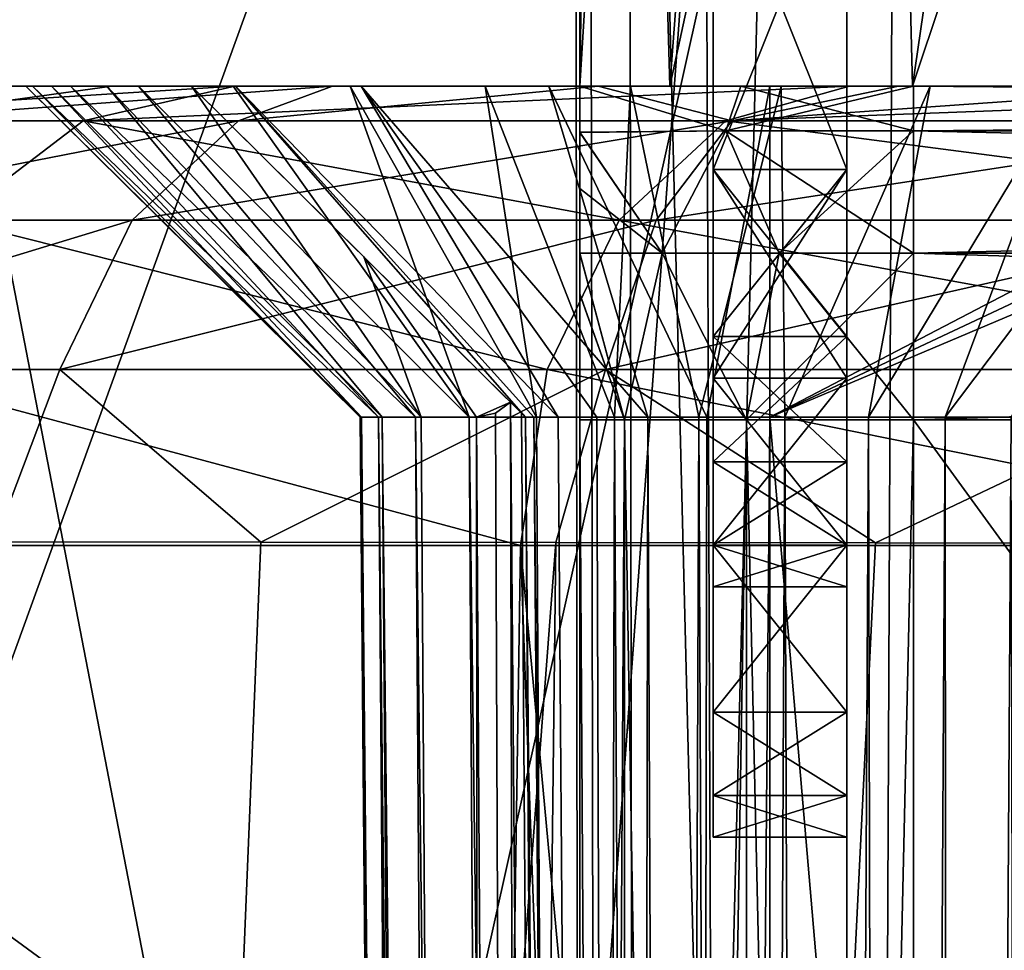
# Model space of a CAD drawing. Header units: metres. Extents: x -90 to 90, y -173 to 74.
# Tile 141 of 256: x -5.34 to -3.86, y -57.24 to -55.85. Entities that reach past the tile are written whole.
import ezdxf

# ---------------------------------------------------------------- set-up
doc = ezdxf.new("R2010")
doc.units = ezdxf.units.M
doc.layers.add('solid_509418', color=7, linetype='CONTINUOUS')
doc.layers.add('solid_509418_01', color=7, linetype='CONTINUOUS')

msp = doc.modelspace()

# ---------------------------------------------------------------- linework, layer by layer
at = {"layer": 'solid_509418'}
for points in [[(-4.40722, -140.967468, -59.028511), (-3.725936, 13.849779, -59.063187), (-2.835541, 14.129977, -59.099731)], [(-2.238867, -140.357422, -59.118664), (-4.40722, -140.967468, -59.028511), (-2.835541, 14.129977, -59.099731)], [(-4.40722, -140.967468, -59.028511), (-4.585082, 13.493517, -59.018497), (-3.725936, 13.849779, -59.063187)], [(-6.424402, -141.961182, -58.891628), (-5.397378, 13.067078, -58.96772), (-4.585082, 13.493517, -59.018497)], [(-4.40722, -140.967468, -59.028511), (-6.424402, -141.961182, -58.891628), (-4.585082, 13.493517, -59.018497)], [(0, -12.577244, -56.25), (-4.47369, -12.652706, -56.120098), (0, -135.202576, -56.25)], [(-4.564163, -12.653282, -56.114788), (-9.183409, -12.631924, -55.701126), (-8.595015, -73.846344, -55.769421)], [(-4.564163, -12.653282, -56.114788), (-8.595015, -73.846344, -55.769421), (-8.006117, -135.113159, -55.833195)], [(-4.564163, -12.653282, -56.114788), (-8.006117, -135.113159, -55.833195), (-4.333533, -135.123291, -56.128117)], [(-4.47369, -12.652706, -56.120098), (-4.564163, -12.653282, -56.114788), (-4.333533, -135.123291, -56.128117)], [(-4.47369, -12.652706, -56.120098), (-4.007909, -135.12677, -56.145756), (0, -135.202576, -56.25)], [(-4.47369, -12.652706, -56.120098), (-4.333533, -135.123291, -56.128117), (-4.007909, -135.12677, -56.145756)], [(13.523117, -16.790075, -39.150002), (9.89099, -18.58441, -39.150002), (-15.525159, -163.074173, -39.150002)], [(9.89099, -18.58441, -39.150002), (6.028381, -19.804836, -39.150002), (-15.525159, -163.074173, -39.150002)], [(-2.025468, -20.421919, -39.150002), (-6.028381, -19.804836, -39.150002), (-15.525159, -163.074173, -39.150002)], [(6.028381, -19.804836, -39.150002), (2.025468, -20.421919, -39.150002), (-15.525159, -163.074173, -39.150002)], [(-7.009268, -20.298904, -41.735447), (-5.290215, -20.717361, -41.690529), (-12.179281, -162.857254, -41.903378)], [(2.025468, -20.421919, -39.150002), (-2.025468, -20.421919, -39.150002), (-15.525159, -163.074173, -39.150002)], [(-5.290215, -20.717361, -41.690529), (-3.569618, -21.021667, -41.645542), (-12.179281, -162.857254, -41.903378)], [(-3.569618, -21.021667, -41.645542), (-1.8172, -21.213736, -41.599697), (-12.179281, -162.857254, -41.903378)], [(-1.8172, -21.213736, -41.599697), (0.000091, -21.295607, -41.552128), (-12.179281, -162.857254, -41.903378)], [(0.000091, -21.295607, -41.552128), (0, -168.099869, -41.585648), (-12.179281, -162.857254, -41.903378)], [(-4.5, -50.450001, 2.5), (-4.5, -56.450001, 4), (-4.5, -51.950001, 5.9825)], [(-4.5, -50.450001, 2.5), (-4.5, -66.449997, 2.5), (-4.5, -56.450001, 4)], [(-4.5, -66.449997, -2.5), (-4.5, -50.450001, -2.5), (-4.5, -53.450001, -3.25)], [(-4.1, -66.449997, 2.5), (-4.5, -66.449997, 2.5), (-4.5, -50.450001, 2.5)], [(-4.1, -50.450001, 2.5), (-4.1, -66.449997, 2.5), (-4.5, -50.450001, 2.5)], [(-4.1, -50.450001, -2.5), (-4.5, -50.450001, -2.5), (-4.5, -66.449997, -2.5)], [(-4.1, -50.450001, -2.5), (-4.5, -66.449997, -2.5), (-4.1, -66.449997, -2.5)], [(-4.1, -51.575001, -1.5), (-4.1, -50.450001, -2.5), (-4.1, -66.449997, -2.5)], [(-4.1, -65.449997, 1.5), (-4.1, -66.449997, 2.5), (-4.1, -50.450001, 2.5)], [(-4.1, -63.200001, 1.5), (-4.1, -63.700001, 1.5), (-4.1, -50.450001, 2.5)], [(-4.1, -65.074997, 1.5), (-4.1, -50.450001, 2.5), (-4.1, -63.700001, 1.5)], [(-4.1, -62.700001, 1.5), (-4.1, -63.200001, 1.5), (-4.1, -50.450001, 2.5)], [(-4.1, -65.074997, 1.5), (-4.1, -65.449997, 1.5), (-4.1, -50.450001, 2.5)], [(-4.1, -60.450001, 1.5), (-4.1, -62.700001, 1.5), (-4.1, -50.450001, 2.5)], [(-4.1, -59.950001, 1.5), (-4.1, -60.450001, 1.5), (-4.1, -50.450001, 2.5)], [(-4.1, -57.575001, 1.5), (-4.1, -58.012501, 1.5), (-4.1, -50.450001, 2.5)], [(-4.1, -59.575001, 1.5), (-4.1, -50.450001, 2.5), (-4.1, -58.012501, 1.5)], [(-4.1, -56.075001, 1.5), (-4.1, -57.575001, 1.5), (-4.1, -50.450001, 2.5)], [(-4.1, -59.575001, 1.5), (-4.1, -59.950001, 1.5), (-4.1, -50.450001, 2.5)], [(-4.1, -55.575001, 1.5), (-4.1, -56.075001, 1.5), (-4.1, -50.450001, 2.5)], [(-6.364369, -50.991272, 15.364945), (-4.914364, -58.490379, 15.75116), (-6.474604, -58.490379, 15.17661)], [(-6.364369, -50.991272, 15.364945), (-3.244528, -50.991272, 16.311338), (-4.914364, -58.490379, 15.75116)], [(-3.244527, -50.991272, -16.31134), (-6.364369, -50.991272, -15.364945), (-5.95973, -58.490379, -15.386086)], [(-3.244527, -50.991272, -16.31134), (-5.95973, -58.490379, -15.386086), (-3.031471, -58.490379, -16.21913)], [(-3.244528, -50.991272, 16.311338), (-3.30423, -58.490379, 16.165768), (-4.914364, -58.490379, 15.75116)], [(-4.1, -51.950001, -1.5), (-4.1, -51.575001, -1.5), (-4.1, -66.449997, -2.5)], [(-4.5, -55.950001, 5.9925), (4.5, -55.950001, 5.9925), (-4.5, -51.950001, 5.9825)], [(-4.5, -55.950001, 4.865993), (-4.5, -55.950001, 5.9925), (-4.5, -51.950001, 5.9825)], [(-4.5, -56.01926, 4.554231), (-4.5, -55.950001, 4.865993), (-4.5, -51.950001, 5.9825)], [(-4.5, -56.103413, 4.399812), (-4.5, -56.01926, 4.554231), (-4.5, -51.950001, 5.9825)], [(-4.5, -56.200443, 4.267175), (-4.5, -56.103413, 4.399812), (-4.5, -51.950001, 5.9825)], [(-4.5, -56.261307, 4.192578), (-4.5, -56.200443, 4.267175), (-4.5, -51.950001, 5.9825)], [(-4.5, -56.450001, 4), (-4.5, -56.261307, 4.192578), (-4.5, -51.950001, 5.9825)], [(-4.1, -53.700001, -1.5), (-4.1, -51.950001, -1.5), (-4.1, -66.449997, -2.5)], [(-4.5, -53.450001, -3.25), (-4.5, -56.261097, -4.192819), (-4.5, -56.450001, -4)], [(-4.5, -53.450001, -3.25), (-4.5, -56.450001, -4), (-4.5, -66.449997, -2.5)], [(-4.5, -53.450001, -3.25), (-4.5, -56.200203, -4.267469), (-4.5, -56.261097, -4.192819)], [(-4.5, -53.450001, -3.25), (-4.5, -56.103191, -4.400163), (-4.5, -56.200203, -4.267469)], [(-4.5, -53.450001, -3.25), (-4.5, -56.019089, -4.554626), (-4.5, -56.103191, -4.400163)], [(-4.5, -53.450001, -3.25), (-4.5, -55.950001, -4.865993), (-4.5, -56.019089, -4.554626)], [(-4.5, -53.450001, -3.25), (-4.5, -55.950001, -5), (-4.5, -55.950001, -4.865993)], [(-4.5, -53.450001, -3.25), (-4.5, -53.791645, -3.703637), (-4.5, -55.950001, -5)], [(-4.1, -54.075001, -1.5), (-4.1, -53.700001, -1.5), (-4.1, -66.449997, -2.5)], [(-4.5, -53.791645, -3.703637), (-4.5, -53.954323, -3.94522), (-4.5, -55.950001, -5)], [(-4.5, -53.954323, -3.94522), (-4.5, -54.063301, -4.118449), (-4.5, -55.950001, -5)], [(-4.5, -54.063301, -4.118449), (-4.5, -54.303501, -4.625447), (-4.5, -55.950001, -5)], [(-4.1, -54.075001, -1.5), (-4.1, -66.449997, -2.5), (-4.1, -55.575001, -1.5)], [(-4.5, -54.303501, -4.625447), (-4.5, -54.415546, -5), (-4.5, -55.950001, -5)], [(-4.477847, -54.442719, -5.209321), (-4.5, -55.950001, -5), (-4.5, -54.415546, -5)], [(-4.408015, -54.450001, -5.418937), (-4.5, -55.950001, -5), (-4.477847, -54.442719, -5.209321)], [(-4.408015, -54.450001, -5.418937), (-4.364944, -55.950001, -5.501771), (-4.5, -55.950001, -5)], [(-4.25177, -54.450001, -5.659037), (-4.364944, -55.950001, -5.501771), (-4.408015, -54.450001, -5.418937)], [(-4.038867, -54.450001, -5.841996), (-4.001598, -55.950001, -5.865045), (-4.364944, -55.950001, -5.501771)], [(-4.25177, -54.450001, -5.659037), (-4.038867, -54.450001, -5.841996), (-4.364944, -55.950001, -5.501771)], [(-4.038867, -54.450001, -5.841996), (-3.783534, -54.450001, -5.958691), (-4.001598, -55.950001, -5.865045)], [(-3.5, -54.450001, -6), (-3.5, -55.950001, -6), (-4.001598, -55.950001, -5.865045)], [(-3.783534, -54.450001, -5.958691), (-3.5, -54.450001, -6), (-4.001598, -55.950001, -5.865045)], [(-4.3, -56.637501, 1.308511), (-4.3, -55.012501, 1.308511), (-4.3, -54.762501, 1.053192)], [(-4.3, -55.575001, 1.117021), (-4.3, -56.637501, 1.308511), (-4.3, -54.762501, 1.053192)], [(-4.1, -56.700001, -0.478723), (-4.1, -54.950001, -0.478723), (-4.1, -55.012501, -0.734042)], [(-4.1, -56.700001, 0.478723), (-4.1, -54.950001, 0.478723), (-4.1, -54.950001, -0.478723)], [(-4.1, -56.700001, -0.478723), (-4.1, -56.700001, 0.478723), (-4.1, -54.950001, -0.478723)], [(-4.1, -56.637501, 0.734043), (-4.1, -55.012501, 0.734043), (-4.1, -54.950001, 0.478723)], [(-4.1, -56.700001, 0.478723), (-4.1, -56.637501, 0.734043), (-4.1, -54.950001, 0.478723)], [(-4.3, -56.637501, -1.308511), (-4.3, -55.012501, -1.308511), (-4.3, -55.262501, -1.43617)], [(-4.3, -56.637501, -1.308511), (-4.3, -56.887501, -1.053192), (-4.3, -55.012501, -1.308511)], [(-4.3, -56.075001, -1.117021), (-4.3, -55.012501, -1.308511), (-4.3, -56.887501, -1.053192)], [(-4.3, -56.075001, -1.117021), (-4.3, -55.575001, -1.117021), (-4.3, -55.012501, -1.308511)], [(-4.3, -56.387501, 1.43617), (-4.3, -55.262501, 1.43617), (-4.3, -55.012501, 1.308511)], [(-4.3, -56.637501, 1.308511), (-4.3, -56.387501, 1.43617), (-4.3, -55.012501, 1.308511)], [(-4.1, -56.637501, -0.734042), (-4.1, -55.012501, -0.734042), (-4.1, -55.137501, -0.925532)], [(-4.1, -56.637501, -0.734042), (-4.1, -56.700001, -0.478723), (-4.1, -55.012501, -0.734042)], [(-4.1, -56.512501, 0.925532), (-4.1, -55.137501, 0.925532), (-4.1, -55.012501, 0.734043)], [(-4.1, -56.637501, 0.734043), (-4.1, -56.512501, 0.925532), (-4.1, -55.012501, 0.734043)], [(-4.1, -56.512501, -0.925532), (-4.1, -55.137501, -0.925532), (-4.1, -55.325001, -1.053192)], [(-4.1, -56.512501, -0.925532), (-4.1, -56.637501, -0.734042), (-4.1, -55.137501, -0.925532)], [(-4.1, -56.325001, 1.053192), (-4.1, -55.325001, 1.053192), (-4.1, -55.137501, 0.925532)], [(-4.1, -56.512501, 0.925532), (-4.1, -56.325001, 1.053192), (-4.1, -55.137501, 0.925532)], [(-4.3, -55.262501, -1.43617), (-4.3, -55.575001, -1.5), (-4.3, -56.387501, -1.43617)], [(-4.3, -56.637501, -1.308511), (-4.3, -55.262501, -1.43617), (-4.3, -56.387501, -1.43617)], [(-4.3, -56.075001, 1.5), (-4.3, -55.575001, 1.5), (-4.3, -55.262501, 1.43617)], [(-4.3, -56.387501, 1.43617), (-4.3, -56.075001, 1.5), (-4.3, -55.262501, 1.43617)], [(-4.1, -56.325001, -1.053192), (-4.1, -55.325001, -1.053192), (-4.1, -55.575001, -1.117021)], [(-4.1, -56.325001, -1.053192), (-4.1, -56.512501, -0.925532), (-4.1, -55.325001, -1.053192)], [(-4.1, -56.075001, 1.117021), (-4.1, -55.575001, 1.117021), (-4.1, -55.325001, 1.053192)], [(-4.1, -56.325001, 1.053192), (-4.1, -56.075001, 1.117021), (-4.1, -55.325001, 1.053192)], [(-4.3, -55.575001, -1.5), (-4.1, -55.575001, -1.5), (-4.1, -56.075001, -1.5)], [(-4.3, -55.575001, -1.5), (-4.1, -56.075001, -1.5), (-4.3, -56.075001, -1.5)], [(-4.3, -56.075001, 1.5), (-4.1, -56.075001, 1.5), (-4.1, -55.575001, 1.5)], [(-4.3, -56.075001, 1.5), (-4.1, -55.575001, 1.5), (-4.3, -55.575001, 1.5)], [(-4.3, -55.575001, -1.5), (-4.3, -56.075001, -1.5), (-4.3, -56.387501, -1.43617)], [(-4.3, -55.575001, 1.117021), (-4.3, -56.075001, 1.117021), (-4.3, -56.637501, 1.308511)], [(-4.1, -55.575001, -1.117021), (-4.3, -55.575001, -1.117021), (-4.3, -56.075001, -1.117021)], [(-4.1, -56.075001, -1.117021), (-4.1, -55.575001, -1.117021), (-4.3, -56.075001, -1.117021)], [(-4.1, -56.075001, 1.117021), (-4.3, -56.075001, 1.117021), (-4.3, -55.575001, 1.117021)], [(-4.1, -56.075001, 1.117021), (-4.3, -55.575001, 1.117021), (-4.1, -55.575001, 1.117021)], [(-4.1, -55.575001, -1.5), (-4.1, -66.449997, -2.5), (-4.1, -56.075001, -1.5)], [(-4.1, -56.325001, -1.053192), (-4.1, -55.575001, -1.117021), (-4.1, -56.075001, -1.117021)], [(-3.580263, -58.521477, -19.152714), (-7.294265, -55.800888, -20.040863), (-3.703394, -55.800888, -21.003033)], [(-3.580263, -58.521477, -19.152714), (-7.038604, -58.521477, -18.168732), (-7.294265, -55.800888, -20.040863)], [(-3.580263, -58.521477, 19.152714), (-3.703389, -55.800888, 21.003033), (-7.294261, -55.800888, 20.040863)], [(-7.038604, -58.521477, 18.168732), (-3.580263, -58.521477, 19.152714), (-7.294261, -55.800888, 20.040863)], [(-5.848173, -56.002121, 3.567013), (-5.016295, -55.950001, 4.889924), (-5.594052, -55.950001, 3.490001)], [(-5.848173, -56.002121, 3.567013), (-5.243329, -56.002121, 5.027237), (-5.016295, -55.950001, 4.889924)], [(-5.081343, -55.950001, -3.463945), (-5.78942, -55.950001, 2), (-5.594052, -55.950001, 3.490001)], [(-5.081343, -55.950001, -3.463945), (-5.78942, -55.950001, -3.489923), (-5.78942, -55.950001, 2)], [(-5.290995, -55.950001, -3.860158), (-5.745011, -55.950001, -4.018946), (-5.78942, -55.950001, -3.489923)], [(-5.208216, -55.950001, -3.652947), (-5.290995, -55.950001, -3.860158), (-5.78942, -55.950001, -3.489923)], [(-5.081343, -55.950001, -3.463945), (-5.208216, -55.950001, -3.652947), (-5.78942, -55.950001, -3.489923)], [(-5.319171, -55.950001, -4.308776), (-5.63121, -55.950001, -4.50339), (-5.745011, -55.950001, -4.018946)], [(-5.329246, -55.950001, -4.083483), (-5.319171, -55.950001, -4.308776), (-5.745011, -55.950001, -4.018946)], [(-5.290995, -55.950001, -3.860158), (-5.329246, -55.950001, -4.083483), (-5.745011, -55.950001, -4.018946)], [(-5.018807, -55.950001, -4.903816), (-5.448836, -55.950001, -4.949993), (-5.63121, -55.950001, -4.50339)], [(-5.160452, -55.950001, -4.728881), (-5.018807, -55.950001, -4.903816), (-5.63121, -55.950001, -4.50339)], [(-5.262583, -55.950001, -4.526341), (-5.160452, -55.950001, -4.728881), (-5.63121, -55.950001, -4.50339)], [(-5.319171, -55.950001, -4.308776), (-5.262583, -55.950001, -4.526341), (-5.63121, -55.950001, -4.50339)], [(-5.081343, -55.950001, 4.33), (-5.594052, -55.950001, 3.490001), (-5.016295, -55.950001, 4.889924)], [(-5.081343, -55.950001, 4.33), (-5.081343, -55.950001, -3.463945), (-5.594052, -55.950001, 3.490001)], [(-5.577081, -56.002121, -5.271996), (-5.448836, -55.950001, -4.949993), (-5.200519, -55.950001, -5.372749)], [(-5.577081, -56.002121, -5.271996), (-5.200519, -55.950001, -5.372749), (-4.870334, -55.950001, -5.772983)], [(-5.010694, -56.002121, -6.010277), (-5.577081, -56.002121, -5.271996), (-4.870334, -55.950001, -5.772983)], [(-4.423763, -55.950001, -5.204174), (-5.200519, -55.950001, -5.372749), (-5.448836, -55.950001, -4.949993)], [(-4.641327, -55.950001, -5.147588), (-4.423763, -55.950001, -5.204174), (-5.448836, -55.950001, -4.949993)], [(-4.84387, -55.950001, -5.04546), (-4.641327, -55.950001, -5.147588), (-5.448836, -55.950001, -4.949993)], [(-5.018807, -55.950001, -4.903816), (-4.84387, -55.950001, -5.04546), (-5.448836, -55.950001, -4.949993)], [(-4.828506, -56.445637, -4.206815), (-5.319171, -55.950001, -4.308776), (-5.329246, -55.950001, -4.083483)], [(-4.826742, -56.445637, -4.077802), (-5.329246, -55.950001, -4.083483), (-5.290995, -55.950001, -3.860158)], [(-4.828506, -56.445637, -4.206815), (-5.329246, -55.950001, -4.083483), (-4.826742, -56.445637, -4.077802)], [(-4.801023, -56.445637, -4.33288), (-5.262583, -55.950001, -4.526341), (-5.319171, -55.950001, -4.308776)], [(-4.801023, -56.445637, -4.33288), (-5.319171, -55.950001, -4.308776), (-4.828506, -56.445637, -4.206815)], [(-4.795824, -56.445637, -3.952535), (-5.290995, -55.950001, -3.860158), (-5.208216, -55.950001, -3.652947)], [(-4.826742, -56.445637, -4.077802), (-5.290995, -55.950001, -3.860158), (-4.795824, -56.445637, -3.952535)], [(-4.745722, -56.445637, -4.449453), (-5.160452, -55.950001, -4.728881), (-5.262583, -55.950001, -4.526341)], [(-4.745722, -56.445637, -4.449453), (-5.262583, -55.950001, -4.526341), (-4.801023, -56.445637, -4.33288)], [(-5.243329, -56.002121, 5.027237), (-4.096003, -55.950001, 6.091249), (-5.016295, -55.950001, 4.889924)], [(-5.243329, -56.002121, 5.027237), (-4.28116, -56.002121, 6.28116), (-4.096003, -55.950001, 6.091249)], [(-4.737356, -56.445637, -3.837516), (-5.208216, -55.950001, -3.652947), (-5.081343, -55.950001, -3.463945)], [(-4.795824, -56.445637, -3.952535), (-5.208216, -55.950001, -3.652947), (-4.737356, -56.445637, -3.837516)], [(5.127343, -55.950001, -5.472445), (-4.870334, -55.950001, -5.772983), (-5.200519, -55.950001, -5.372749)], [(-4.198471, -55.950001, -5.214245), (5.127343, -55.950001, -5.472445), (-5.200519, -55.950001, -5.372749)], [(-4.423763, -55.950001, -5.204174), (-4.198471, -55.950001, -5.214245), (-5.200519, -55.950001, -5.372749)], [(-4.665472, -56.445637, -4.550485), (-5.018807, -55.950001, -4.903816), (-5.160452, -55.950001, -4.728881)], [(-4.665472, -56.445637, -4.550485), (-5.160452, -55.950001, -4.728881), (-4.745722, -56.445637, -4.449453)], [(-5.015486, -55.950001, 4.661023), (-5.081343, -55.950001, 4.33), (-5.016295, -55.950001, 4.889924)], [(-4.581362, -56.445637, -3.569052), (-5.081343, -55.950001, -3.463945), (-5.081343, -55.950001, 4.33)], [(-4.823307, -56.205795, -3.565489), (-4.737356, -56.445637, -3.837516), (-5.081343, -55.950001, -3.463945)], [(-4.823307, -56.205795, -3.565489), (-5.081343, -55.950001, -3.463945), (-4.581362, -56.445637, -3.569052)], [(-4.581362, -56.445637, 4.33), (-5.081343, -55.950001, 4.33), (-5.015486, -55.950001, 4.661023)], [(-4.581362, -56.445637, 4.33), (-4.581362, -56.445637, -3.569052), (-5.081343, -55.950001, 4.33)], [(-4.665472, -56.445637, -4.550485), (-4.84387, -55.950001, -5.04546), (-5.018807, -55.950001, -4.903816)], [(-4.827464, -55.950001, 4.942451), (-5.016295, -55.950001, 4.889924), (-4.096003, -55.950001, 6.091249)], [(-4.827464, -55.950001, 4.942451), (-5.015486, -55.950001, 4.661023), (-5.016295, -55.950001, 4.889924)], [(-4.532283, -56.445637, 4.513174), (-5.015486, -55.950001, 4.661023), (-4.827464, -55.950001, 4.942451)], [(-4.56888, -56.445637, 4.424817), (-4.581362, -56.445637, 4.33), (-5.015486, -55.950001, 4.661023)], [(-4.56888, -56.445637, 4.424817), (-5.015486, -55.950001, 4.661023), (-4.532283, -56.445637, 4.513174)], [(-5.010694, -56.002121, -6.010277), (-4.870334, -55.950001, -5.772983), (-4.472445, -55.950001, -6.127343)], [(-4.272371, -56.002121, -6.576865), (-5.010694, -56.002121, -6.010277), (-4.472445, -55.950001, -6.127343)], [(4.772983, -55.950001, -5.870334), (-4.472445, -55.950001, -6.127343), (-4.870334, -55.950001, -5.772983)], [(5.127343, -55.950001, -5.472445), (4.772983, -55.950001, -5.870334), (-4.870334, -55.950001, -5.772983)], [(-4.564438, -56.445637, -4.630732), (-4.641327, -55.950001, -5.147588), (-4.84387, -55.950001, -5.04546)], [(-4.564438, -56.445637, -4.630732), (-4.84387, -55.950001, -5.04546), (-4.665472, -56.445637, -4.550485)], [(-4.546052, -55.950001, 5.130476), (-4.827464, -55.950001, 4.942451), (-4.096003, -55.950001, 6.091249)], [(-4.398184, -56.445637, 4.647277), (-4.827464, -55.950001, 4.942451), (-4.546052, -55.950001, 5.130476)], [(-4.474064, -56.445637, 4.589051), (-4.827464, -55.950001, 4.942451), (-4.398184, -56.445637, 4.647277)], [(-4.532283, -56.445637, 4.513174), (-4.827464, -55.950001, 4.942451), (-4.474064, -56.445637, 4.589051)], [(-4.447863, -56.445637, -4.686029), (-4.423763, -55.950001, -5.204174), (-4.641327, -55.950001, -5.147588)], [(-4.447863, -56.445637, -4.686029), (-4.641327, -55.950001, -5.147588), (-4.564438, -56.445637, -4.630732)], [(-4.215, -55.950001, 5.196343), (-4.546052, -55.950001, 5.130476), (-4.096003, -55.950001, 6.091249)], [(-4.309821, -56.445637, 4.683879), (-4.546052, -55.950001, 5.130476), (-4.215, -55.950001, 5.196343)], [(-4.398184, -56.445637, 4.647277), (-4.546052, -55.950001, 5.130476), (-4.309821, -56.445637, 4.683879)], [(4, -55.950001, 5), (4.5, -55.950001, 5.9925), (-4.5, -55.950001, 5.9925)], [(-4.258839, -55.950001, 4.965897), (-4.5, -55.950001, 5.9925), (-4.5, -55.950001, 4.865993)], [(-4, -55.950001, 5), (4, -55.950001, 5), (-4.5, -55.950001, 5.9925)], [(-4.258839, -55.950001, 4.965897), (-4, -55.950001, 5), (-4.5, -55.950001, 5.9925)], [(-4.281011, -56.016987, 4.695365), (-4.5, -55.950001, 4.865993), (-4.5, -56.01926, 4.554231)], [(-4.281011, -56.016987, 4.695365), (-4.258839, -55.950001, 4.965897), (-4.5, -55.950001, 4.865993)], [(-4.280981, -56.016857, -4.695622), (-4.5, -56.019089, -4.554626), (-4.5, -55.950001, -4.865993)], [(-4.364944, -55.950001, -5.501771), (-4.5, -55.950001, -4.865993), (-4.5, -55.950001, -5)], [(-4.258839, -55.950001, -4.965897), (-4.5, -55.950001, -4.865993), (-4.364944, -55.950001, -5.501771)], [(-4.280981, -56.016857, -4.695622), (-4.5, -55.950001, -4.865993), (-4.258839, -55.950001, -4.965897)], [(4.372749, -55.950001, -6.200519), (-4.022388, -55.950001, -6.41197), (-4.472445, -55.950001, -6.127343)], [(-4.272371, -56.002121, -6.576865), (-4.472445, -55.950001, -6.127343), (-4.022388, -55.950001, -6.41197)], [(4.772983, -55.950001, -5.870334), (4.372749, -55.950001, -6.200519), (-4.472445, -55.950001, -6.127343)], [(-4.321797, -56.445637, -4.713507), (-4.423763, -55.950001, -5.204174), (-4.447863, -56.445637, -4.686029)], [(-4.321797, -56.445637, -4.713507), (-4.198471, -55.950001, -5.214245), (-4.423763, -55.950001, -5.204174)], [(-4.258839, -55.950001, -4.965897), (-4.364944, -55.950001, -5.501771), (-4.001598, -55.950001, -5.865045)], [(-4.192782, -56.445637, -4.711739), (-4.198471, -55.950001, -5.214245), (-4.321797, -56.445637, -4.713507)], [(-4.309821, -56.445637, 4.683879), (-4.215, -55.950001, 5.196343), (-4.215, -56.445637, 4.696362)], [(-4.28116, -56.002121, 6.28116), (-2.897146, -55.950001, 7.012378), (-4.096003, -55.950001, 6.091249)], [(-4.28116, -56.002121, 6.28116), (-3.027237, -56.002121, 7.243329), (-2.897146, -55.950001, 7.012378)], [(-4.281011, -56.016987, 4.695365), (-4, -56.016987, 4.75), (-4.258839, -55.950001, 4.965897)], [(-4.280981, -56.016857, -4.695622), (-4.258839, -55.950001, -4.965897), (-4, -55.950001, -5)], [(-4.280981, -56.016857, -4.695622), (-4, -55.950001, -5), (-4, -56.016857, -4.750227)], [(-4.272371, -56.002121, -6.576865), (-4.022388, -55.950001, -6.41197), (-3.534343, -55.950001, -6.619627)], [(-3.412634, -56.002121, -6.933011), (-4.272371, -56.002121, -6.576865), (-3.534343, -55.950001, -6.619627)], [(-4, -56.016987, 4.75), (-4, -55.950001, 5), (-4.258839, -55.950001, 4.965897)], [(-4, -55.950001, -5), (-4.258839, -55.950001, -4.965897), (-4.001598, -55.950001, -5.865045)], [(-3.263799, -55.950001, 5.196343), (-4.215, -55.950001, 5.196343), (-4.096003, -55.950001, 6.091249)], [(-4.215, -56.445637, 4.696362), (-4.215, -55.950001, 5.196343), (-3.263799, -55.950001, 5.196343)], [(-3.232039, -55.983372, 5.16268), (-4.215, -56.445637, 4.696362), (-3.263799, -55.950001, 5.196343)], [(-4.192782, -56.445637, -4.711739), (-3.975133, -55.950001, -5.175986), (-4.198471, -55.950001, -5.214245)], [(-4.067514, -56.445637, -4.680816), (-3.975133, -55.950001, -5.175986), (-4.192782, -56.445637, -4.711739)], [(-3.180774, -55.950001, 5.505099), (-3.263799, -55.950001, 5.196343), (-4.096003, -55.950001, 6.091249)], [(-2.989329, -55.950001, 5.76479), (-3.180774, -55.950001, 5.505099), (-4.096003, -55.950001, 6.091249)], [(-2.71626, -55.950001, 5.936458), (-2.989329, -55.950001, 5.76479), (-4.096003, -55.950001, 6.091249)], [(-2.4, -55.950001, 5.996343), (-2.71626, -55.950001, 5.936458), (-4.096003, -55.950001, 6.091249)], [(2.4, -55.950001, 5.996343), (-2.4, -55.950001, 5.996343), (-4.096003, -55.950001, 6.091249)], [(-4.067514, -56.445637, -4.680816), (-3.767925, -55.950001, -5.093207), (-3.975133, -55.950001, -5.175986)], [(-3.952502, -56.445637, -4.622346), (-3.767925, -55.950001, -5.093207), (-4.067514, -56.445637, -4.680816)], [(3.949993, -55.950001, -6.448836), (-3.534343, -55.950001, -6.619627), (-4.022388, -55.950001, -6.41197)], [(4.372749, -55.950001, -6.200519), (3.949993, -55.950001, -6.448836), (-4.022388, -55.950001, -6.41197)], [(-4, -55.950001, -5), (-4.001598, -55.950001, -5.865045), (-3.5, -55.950001, -6)], [(-4, -56.016987, 4.75), (4, -55.950001, 5), (-4, -55.950001, 5)], [(-3.952502, -56.445637, -4.622346), (-3.578945, -55.950001, -4.966343), (-3.767925, -55.950001, -5.093207)], [(-3.952502, -56.445637, -4.622346), (-3.853717, -56.445637, -4.539374), (-3.578945, -55.950001, -4.966343)], [(-3.2, -56.015766, 5.13), (-4.215, -56.445637, 4.696362), (-3.232039, -55.983372, 5.16268)], [(-5.438857, -56.150917, 5.140125), (-5.243329, -56.002121, 5.027237), (-5.848173, -56.002121, 3.567013)], [(-5.772621, -56.150917, -5.384861), (-5.577081, -56.002121, -5.271996), (-5.010694, -56.002121, -6.010277)], [(-5.170354, -56.150917, -6.16991), (-5.772621, -56.150917, -5.384861), (-5.010694, -56.002121, -6.010277)], [(-5.438857, -56.150917, 5.140125), (-4.440808, -56.150917, 6.440808), (-5.243329, -56.002121, 5.027237)], [(-4.440808, -56.150917, 6.440808), (-4.28116, -56.002121, 6.28116), (-5.243329, -56.002121, 5.027237)], [(-5.170354, -56.150917, -6.16991), (-5.010694, -56.002121, -6.010277), (-4.272371, -56.002121, -6.576865)], [(-4.385261, -56.150917, -6.77239), (-5.170354, -56.150917, -6.16991), (-4.272371, -56.002121, -6.576865)], [(-4.440808, -56.150917, 6.440808), (-3.140125, -56.150917, 7.438857), (-4.28116, -56.002121, 6.28116)], [(-4.385261, -56.150917, -6.77239), (-4.272371, -56.002121, -6.576865), (-3.412634, -56.002121, -6.933011)], [(-3.471067, -56.150917, -7.151094), (-4.385261, -56.150917, -6.77239), (-3.412634, -56.002121, -6.933011)], [(-3.140125, -56.150917, 7.438857), (-3.027237, -56.002121, 7.243329), (-4.28116, -56.002121, 6.28116)], [(-4.280981, -56.016857, -4.695622), (-4.376237, -56.200001, -4.42417), (-4.5, -56.019089, -4.554626)], [(-4.376266, -56.200226, 4.423969), (-4.281011, -56.016987, 4.695365), (-4.5, -56.01926, 4.554231)], [(-4.376237, -56.200001, -4.42417), (-4.5, -56.103191, -4.400163), (-4.5, -56.019089, -4.554626)], [(-4.376266, -56.200226, 4.423969), (-4.5, -56.01926, 4.554231), (-4.5, -56.103413, 4.399812)], [(-4.376266, -56.200226, 4.423969), (-4.201242, -56.200226, 4.529932), (-4.281011, -56.016987, 4.695365)], [(-4.280981, -56.016857, -4.695622), (-4.201216, -56.200001, -4.530082), (-4.376237, -56.200001, -4.42417)], [(-4, -56.200226, 4.566856), (-4, -56.016987, 4.75), (-4.281011, -56.016987, 4.695365)], [(-4.201242, -56.200226, 4.529932), (-4, -56.200226, 4.566856), (-4.281011, -56.016987, 4.695365)], [(-4.280981, -56.016857, -4.695622), (-4, -56.016857, -4.750227), (-4.201216, -56.200001, -4.530082)], [(-3.2, -56.015766, 5.13), (-3, -56.445637, 4.696362), (-4.215, -56.445637, 4.696362)], [(-4, -56.016857, -4.750227), (-4, -56.200001, -4.566988), (-4.201216, -56.200001, -4.530082)], [(-4, -56.016857, -4.750227), (4, -56.016987, -4.75), (-4, -56.200001, -4.566988)], [(-4, -56.200226, 4.566856), (4, -56.200001, 4.566988), (-4, -56.016987, 4.75)], [(-4.3, -56.075001, -1.5), (-4.1, -56.075001, -1.5), (-4.1, -56.387501, -1.43617)], [(-4.3, -56.387501, -1.43617), (-4.3, -56.075001, -1.5), (-4.1, -56.387501, -1.43617)], [(-4.3, -56.387501, 1.43617), (-4.1, -56.387501, 1.43617), (-4.1, -56.075001, 1.5)], [(-4.3, -56.387501, 1.43617), (-4.1, -56.075001, 1.5), (-4.3, -56.075001, 1.5)], [(-4.3, -56.075001, 1.117021), (-4.3, -56.325001, 1.053192), (-4.3, -56.637501, 1.308511)], [(-4.3, -56.325001, -1.053192), (-4.3, -56.075001, -1.117021), (-4.3, -56.887501, -1.053192)], [(-4.1, -56.075001, -1.117021), (-4.3, -56.075001, -1.117021), (-4.3, -56.325001, -1.053192)], [(-4.1, -56.325001, -1.053192), (-4.1, -56.075001, -1.117021), (-4.3, -56.325001, -1.053192)], [(-4.1, -56.325001, 1.053192), (-4.3, -56.325001, 1.053192), (-4.3, -56.075001, 1.117021)], [(-4.1, -56.325001, 1.053192), (-4.3, -56.075001, 1.117021), (-4.1, -56.075001, 1.117021)], [(-4.1, -56.387501, -1.43617), (-4.1, -56.075001, -1.5), (-4.1, -66.449997, -2.5)], [(-4.1, -56.075001, 1.5), (-4.1, -56.387501, 1.43617), (-4.1, -57.575001, 1.5)], [(-4.376237, -56.200001, -4.42417), (-4.5, -56.200203, -4.267469), (-4.5, -56.103191, -4.400163)], [(-4.376266, -56.200226, 4.423969), (-4.5, -56.103413, 4.399812), (-4.5, -56.200443, 4.267175)], [(-5.90473, -56.37418, -5.461115), (-5.772621, -56.150917, -5.384861), (-5.170354, -56.150917, -6.16991)], [(-5.278223, -56.37418, -6.277761), (-5.90473, -56.37418, -5.461115), (-5.170354, -56.150917, -6.16991)], [(-5.570958, -56.37418, 5.216394), (-4.548668, -56.37418, 6.548668), (-5.438857, -56.150917, 5.140125)], [(-4.548668, -56.37418, 6.548668), (-4.440808, -56.150917, 6.440808), (-5.438857, -56.150917, 5.140125)], [(-5.278223, -56.37418, -6.277761), (-5.170354, -56.150917, -6.16991), (-4.385261, -56.150917, -6.77239)], [(-4.461531, -56.37418, -6.90449), (-5.278223, -56.37418, -6.277761), (-4.385261, -56.150917, -6.77239)], [(-4.548668, -56.37418, 6.548668), (-3.216394, -56.37418, 7.570958), (-4.440808, -56.150917, 6.440808)], [(-4.461531, -56.37418, -6.90449), (-4.385261, -56.150917, -6.77239), (-3.471067, -56.150917, -7.151094)], [(-3.510546, -56.37418, -7.298435), (-4.461531, -56.37418, -6.90449), (-3.471067, -56.150917, -7.151094)], [(-3.216394, -56.37418, 7.570958), (-3.140125, -56.150917, 7.438857), (-4.440808, -56.150917, 6.440808)], [(-4.823307, -56.205795, -3.565489), (-4.654374, -56.445637, -3.738717), (-4.737356, -56.445637, -3.837516)], [(-4.823307, -56.205795, -3.565489), (-4.603776, -56.423416, -3.668453), (-4.654374, -56.445637, -3.738717)], [(-4.823307, -56.205795, -3.565489), (-4.587049, -56.439999, -3.620063), (-4.603776, -56.423416, -3.668453)], [(-4.823307, -56.205795, -3.565489), (-4.581362, -56.445637, -3.569052), (-4.587049, -56.439999, -3.620063)], [(-4.376237, -56.200001, -4.42417), (-4.433012, -56.450001, -4.25), (-4.5, -56.200203, -4.267469)], [(-4.433012, -56.450001, -4.25), (-4.5, -56.261097, -4.192819), (-4.5, -56.200203, -4.267469)], [(-4.376266, -56.200226, 4.423969), (-4.5, -56.200443, 4.267175), (-4.433012, -56.450001, 4.25)], [(-4.433012, -56.450001, 4.25), (-4.5, -56.200443, 4.267175), (-4.5, -56.261307, 4.192578)], [(-4.376237, -56.200001, -4.42417), (-4.25, -56.450001, -4.433012), (-4.433012, -56.450001, -4.25)], [(-4.376266, -56.200226, 4.423969), (-4.433012, -56.450001, 4.25), (-4.25, -56.450001, 4.433012)], [(-4.376266, -56.200226, 4.423969), (-4.25, -56.450001, 4.433012), (-4.201242, -56.200226, 4.529932)], [(-4.376237, -56.200001, -4.42417), (-4.201216, -56.200001, -4.530082), (-4.25, -56.450001, -4.433012)], [(-4, -56.200001, -4.566988), (-4, -56.450001, -4.5), (-4.25, -56.450001, -4.433012)], [(-4.201216, -56.200001, -4.530082), (-4, -56.200001, -4.566988), (-4.25, -56.450001, -4.433012)], [(-4.201242, -56.200226, 4.529932), (-4.25, -56.450001, 4.433012), (-4, -56.450001, 4.5)], [(-4.201242, -56.200226, 4.529932), (-4, -56.450001, 4.5), (-4, -56.200226, 4.566856)], [(-4, -56.200001, -4.566988), (4, -56.450001, -4.5), (-4, -56.450001, -4.5)], [(-4.433012, -56.450001, -4.25), (-4.5, -56.450001, -4), (-4.5, -56.261097, -4.192819)], [(-4.433012, -56.450001, 4.25), (-4.5, -56.261307, 4.192578), (-4.5, -56.450001, 4)], [(-4.3, -56.325001, 1.053192), (-4.3, -56.887501, 1.053192), (-4.3, -56.637501, 1.308511)], [(-4.3, -56.325001, 1.053192), (-4.3, -56.512501, 0.925532), (-4.3, -56.887501, 1.053192)], [(-4.3, -56.325001, -1.053192), (-4.3, -56.887501, -1.053192), (-4.3, -57.012501, -0.797872)], [(-4.3, -56.512501, -0.925532), (-4.3, -56.325001, -1.053192), (-4.3, -57.012501, -0.797872)], [(-4.1, -56.325001, -1.053192), (-4.3, -56.325001, -1.053192), (-4.3, -56.512501, -0.925532)], [(-4.1, -56.325001, -1.053192), (-4.3, -56.512501, -0.925532), (-4.1, -56.512501, -0.925532)], [(-4.1, -56.512501, 0.925532), (-4.3, -56.512501, 0.925532), (-4.3, -56.325001, 1.053192)], [(-4.1, -56.512501, 0.925532), (-4.3, -56.325001, 1.053192), (-4.1, -56.325001, 1.053192)], [(-5.278223, -56.37418, -6.277761), (-5.376476, -56.632698, -6.258094), (-5.90473, -56.37418, -5.461115)], [(-5.570958, -56.37418, 5.216394), (-5.619911, -56.637783, 5.244657), (-4.588638, -56.637783, 6.588638)], [(-5.570958, -56.37418, 5.216394), (-4.588638, -56.637783, 6.588638), (-4.548668, -56.37418, 6.548668)], [(-5.278223, -56.37418, -6.277761), (-4.977347, -56.632839, -6.621644), (-5.376476, -56.632698, -6.258094)], [(-4.461531, -56.37418, -6.90449), (-4.977347, -56.632839, -6.621644), (-5.278223, -56.37418, -6.277761)], [(-4.461531, -56.37418, -6.90449), (-4.535461, -56.633247, -6.926593), (-4.977347, -56.632839, -6.621644)], [(-4.548668, -56.37418, 6.548668), (-4.588638, -56.637783, 6.588638), (-3.244657, -56.637783, 7.619911)], [(-4.548668, -56.37418, 6.548668), (-3.244657, -56.637783, 7.619911), (-3.216394, -56.37418, 7.570958)], [(-4.461531, -56.37418, -6.90449), (-4.057056, -56.63398, -7.16946), (-4.535461, -56.633247, -6.926593)], [(-3.510546, -56.37418, -7.298435), (-4.057056, -56.63398, -7.16946), (-4.461531, -56.37418, -6.90449)], [(-3.510546, -56.37418, -7.298435), (-3.551037, -56.634972, -7.345949), (-4.057056, -56.63398, -7.16946)], [(-4.3, -56.387501, -1.43617), (-4.1, -56.387501, -1.43617), (-4.1, -56.637501, -1.308511)], [(-4.3, -56.637501, -1.308511), (-4.3, -56.387501, -1.43617), (-4.1, -56.637501, -1.308511)], [(-4.3, -56.637501, 1.308511), (-4.1, -56.637501, 1.308511), (-4.1, -56.387501, 1.43617)], [(-4.3, -56.637501, 1.308511), (-4.1, -56.387501, 1.43617), (-4.3, -56.387501, 1.43617)], [(-4.1, -56.637501, -1.308511), (-4.1, -56.387501, -1.43617), (-4.1, -66.449997, -2.5)], [(-4.1, -56.387501, 1.43617), (-4.1, -56.637501, 1.308511), (-4.1, -57.575001, 1.5)], [(-4.625809, -56.439976, -3.706058), (-4.654374, -56.445637, -3.738717), (-4.603776, -56.423416, -3.668453)], [(-4.625809, -56.439976, -3.706058), (-4.603776, -56.423416, -3.668453), (-4.569136, -70.652618, -3.828751)], [(-4.486505, -70.652618, -3.710414), (-4.569136, -70.652618, -3.828751), (-4.603776, -56.423416, -3.668453)], [(-4.587049, -56.439999, -3.620063), (-4.486505, -70.652618, -3.710414), (-4.603776, -56.423416, -3.668453)], [(-4.625809, -56.439976, -3.706058), (-4.569136, -70.652618, -3.828751), (-4.654374, -56.445637, -3.738717)], [(-4.587049, -56.439999, -3.620063), (-4.581362, -56.445637, -3.569052), (-4.486505, -70.652618, -3.710414)], [(-4.707338, -70.652618, -4.143947), (-4.828506, -56.445637, -4.206815), (-4.826742, -56.445637, -4.077802)], [(-4.693333, -70.652618, -4.260594), (-4.801023, -56.445637, -4.33288), (-4.828506, -56.445637, -4.206815)], [(-4.707338, -70.652618, -4.143947), (-4.693333, -70.652618, -4.260594), (-4.828506, -56.445637, -4.206815)], [(-4.690146, -70.652618, -4.027729), (-4.826742, -56.445637, -4.077802), (-4.795824, -56.445637, -3.952535)], [(-4.690146, -70.652618, -4.027729), (-4.707338, -70.652618, -4.143947), (-4.826742, -56.445637, -4.077802)], [(-4.649117, -70.652618, -4.36944), (-4.745722, -56.445637, -4.449453), (-4.801023, -56.445637, -4.33288)], [(-4.693333, -70.652618, -4.260594), (-4.649117, -70.652618, -4.36944), (-4.801023, -56.445637, -4.33288)], [(-4.64297, -70.652618, -3.920134), (-4.795824, -56.445637, -3.952535), (-4.737356, -56.445637, -3.837516)], [(-4.64297, -70.652618, -3.920134), (-4.690146, -70.652618, -4.027729), (-4.795824, -56.445637, -3.952535)], [(-4.57781, -70.652618, -4.46281), (-4.665472, -56.445637, -4.550485), (-4.745722, -56.445637, -4.449453)], [(-4.649117, -70.652618, -4.36944), (-4.57781, -70.652618, -4.46281), (-4.745722, -56.445637, -4.449453)], [(-4.64297, -70.652618, -3.920134), (-4.737356, -56.445637, -3.837516), (-4.654374, -56.445637, -3.738717)], [(-4.48444, -70.652618, -4.534117), (-4.564438, -56.445637, -4.630732), (-4.665472, -56.445637, -4.550485)], [(-4.57781, -70.652618, -4.46281), (-4.48444, -70.652618, -4.534117), (-4.665472, -56.445637, -4.550485)], [(-4.569136, -70.652618, -3.828751), (-4.64297, -70.652618, -3.920134), (-4.654374, -56.445637, -3.738717)], [(-4.581362, -56.445637, -3.569052), (-4.45738, -70.652618, -3.569052), (-4.486505, -70.652618, -3.710414)], [(-4.45738, -70.652618, 4.33), (-4.45738, -70.652618, -3.569052), (-4.581362, -56.445637, -3.569052)], [(-4.45738, -70.652618, 4.33), (-4.581362, -56.445637, -3.569052), (-4.581362, -56.445637, 4.33)], [(-4.56888, -56.445637, 4.424817), (-4.45738, -70.652618, 4.33), (-4.581362, -56.445637, 4.33)], [(-4.425011, -70.652626, 4.45101), (-4.45738, -70.652618, 4.33), (-4.56888, -56.445637, 4.424817)], [(-4.425011, -70.652626, 4.45101), (-4.56888, -56.445637, 4.424817), (-4.532283, -56.445637, 4.513174)], [(-4.48444, -70.652618, -4.534117), (-4.447863, -56.445637, -4.686029), (-4.564438, -56.445637, -4.630732)], [(-4.425011, -70.652626, 4.45101), (-4.532283, -56.445637, 4.513174), (-4.474064, -56.445637, 4.589051)], [(-4.5, -66.449997, 2.5), (-4.5, -67.449997, 4), (-4.5, -56.450001, 4)], [(-4.433144, -67.449997, 4.249773), (-4.5, -56.450001, 4), (-4.5, -67.449997, 4)], [(-4.433012, -56.450001, 4.25), (-4.5, -56.450001, 4), (-4.433144, -67.449997, 4.249773)], [(-4.5, -66.449997, -2.5), (-4.5, -56.450001, -4), (-4.5, -67.449997, -4)], [(-4.433012, -56.450001, -4.25), (-4.5, -67.449997, -4), (-4.5, -56.450001, -4)], [(-4.433144, -67.449997, -4.249773), (-4.5, -67.449997, -4), (-4.433012, -56.450001, -4.25)], [(-4.48444, -70.652618, -4.534117), (-4.375595, -70.652618, -4.578332), (-4.447863, -56.445637, -4.686029)], [(-4.425011, -70.652626, 4.45101), (-4.474064, -56.445637, 4.589051), (-4.398184, -56.445637, 4.647277)], [(-4.375595, -70.652618, -4.578332), (-4.321797, -56.445637, -4.713507), (-4.447863, -56.445637, -4.686029)], [(-4.433144, -67.449997, -4.249773), (-4.433012, -56.450001, -4.25), (-4.25, -56.450001, -4.433012)], [(-4.25, -67.449997, -4.433012), (-4.433144, -67.449997, -4.249773), (-4.25, -56.450001, -4.433012)], [(-4.433012, -56.450001, 4.25), (-4.433144, -67.449997, 4.249773), (-4.25, -67.449997, 4.433012)], [(-4.25, -56.450001, 4.433012), (-4.433012, -56.450001, 4.25), (-4.25, -67.449997, 4.433012)], [(-4.33617, -70.652626, 4.539918), (-4.425011, -70.652626, 4.45101), (-4.398184, -56.445637, 4.647277)], [(-4.33617, -70.652626, 4.539918), (-4.398184, -56.445637, 4.647277), (-4.309821, -56.445637, 4.683879)], [(-4.375595, -70.652618, -4.578332), (-4.258948, -70.652618, -4.592339), (-4.321797, -56.445637, -4.713507)], [(-4.33617, -70.652626, 4.539918), (-4.309821, -56.445637, 4.683879), (-4.215, -56.445637, 4.696362)], [(-4.215, -70.652618, 4.57238), (-4.33617, -70.652626, 4.539918), (-4.215, -56.445637, 4.696362)], [(-4.258948, -70.652618, -4.592339), (-4.192782, -56.445637, -4.711739), (-4.321797, -56.445637, -4.713507)], [(-4.258948, -70.652618, -4.592339), (-4.142729, -70.652618, -4.575147), (-4.192782, -56.445637, -4.711739)], [(-4.25, -67.449997, -4.433012), (-4, -56.450001, -4.5), (-4, -67.449997, -4.5)], [(-4.25, -67.449997, -4.433012), (-4.25, -56.450001, -4.433012), (-4, -56.450001, -4.5)], [(-4.25, -56.450001, 4.433012), (-4.25, -67.449997, 4.433012), (-4, -67.449997, 4.5)], [(-4, -56.450001, 4.5), (-4.25, -56.450001, 4.433012), (-4, -67.449997, 4.5)], [(-3, -70.652618, 4.57238), (-4.215, -70.652618, 4.57238), (-4.215, -56.445637, 4.696362)], [(-3, -70.652618, 4.57238), (-4.215, -56.445637, 4.696362), (-3, -56.445637, 4.696362)], [(-4.142729, -70.652618, -4.575147), (-4.067514, -56.445637, -4.680816), (-4.192782, -56.445637, -4.711739)], [(-4.142729, -70.652618, -4.575147), (-4.035134, -70.652618, -4.52797), (-4.067514, -56.445637, -4.680816)], [(-4.035134, -70.652618, -4.52797), (-3.952502, -56.445637, -4.622346), (-4.067514, -56.445637, -4.680816)], [(-4.035134, -70.652618, -4.52797), (-3.943751, -70.652618, -4.454136), (-3.952502, -56.445637, -4.622346)], [(-4, -56.450001, -4.5), (4, -67.449997, -4.5), (-4, -67.449997, -4.5)], [(-3.952502, -56.445637, -4.622346), (-3.943751, -70.652618, -4.454136), (-3.853717, -56.445637, -4.539374)], [(-3.853717, -56.445637, -4.539374), (-3.943751, -70.652618, -4.454136), (-3.825414, -70.652618, -4.371505)], [(-4.3, -56.512501, 0.925532), (-4.3, -57.012501, 0.797872), (-4.3, -56.887501, 1.053192)], [(-4.3, -56.512501, 0.925532), (-4.3, -56.637501, 0.734043), (-4.3, -57.012501, 0.797872)], [(-4.3, -56.637501, -0.734042), (-4.3, -56.512501, -0.925532), (-4.3, -57.012501, -0.797872)], [(-4.1, -56.512501, -0.925532), (-4.3, -56.512501, -0.925532), (-4.3, -56.637501, -0.734042)], [(-4.1, -56.512501, -0.925532), (-4.3, -56.637501, -0.734042), (-4.1, -56.637501, -0.734042)], [(-4.1, -56.637501, 0.734043), (-4.3, -56.637501, 0.734043), (-4.3, -56.512501, 0.925532)], [(-4.1, -56.637501, 0.734043), (-4.3, -56.512501, 0.925532), (-4.1, -56.512501, 0.925532)], [(-5.49638, -69.265099, -6.579812), (-5.376476, -56.632698, -6.258094), (-4.977347, -56.632839, -6.621644)], [(-5.49638, -69.265099, -6.579812), (-4.977347, -56.632839, -6.621644), (-4.535461, -56.633247, -6.926593)], [(-4.682364, -69.259377, -7.18967), (-5.49638, -69.265099, -6.579812), (-4.535461, -56.633247, -6.926593)], [(-4.682364, -69.259377, -7.18967), (-4.535461, -56.633247, -6.926593), (-4.057056, -56.63398, -7.16946)], [(-4.779987, -69.368477, 6.711299), (-4.588638, -56.637783, 6.588638), (-5.619911, -56.637783, 5.244657)], [(-5.347906, -69.425751, 6.056839), (-4.779987, -69.368477, 6.711299), (-5.619911, -56.637783, 5.244657)], [(-4.779987, -69.368477, 6.711299), (-4.133503, -69.318047, 7.286488), (-4.588638, -56.637783, 6.588638)], [(-4.682364, -69.259377, -7.18967), (-4.057056, -56.63398, -7.16946), (-3.551037, -56.634972, -7.345949)], [(-3.744679, -69.311295, -7.574709), (-4.682364, -69.259377, -7.18967), (-3.551037, -56.634972, -7.345949)], [(-3.417979, -69.275215, 7.774096), (-3.244657, -56.637783, 7.619911), (-4.588638, -56.637783, 6.588638)], [(-4.133503, -69.318047, 7.286488), (-3.417979, -69.275215, 7.774096), (-4.588638, -56.637783, 6.588638)], [(-4.3, -56.637501, -1.308511), (-4.1, -56.637501, -1.308511), (-4.1, -56.887501, -1.053192)], [(-4.3, -56.637501, -1.308511), (-4.1, -56.887501, -1.053192), (-4.3, -56.887501, -1.053192)], [(-4.3, -56.887501, 1.053192), (-4.1, -56.887501, 1.053192), (-4.1, -56.637501, 1.308511)], [(-4.3, -56.887501, 1.053192), (-4.1, -56.637501, 1.308511), (-4.3, -56.637501, 1.308511)], [(-4.3, -56.637501, 0.734043), (-4.3, -56.700001, 0.478723), (-4.3, -57.012501, 0.797872)], [(-4.3, -56.637501, -0.734042), (-4.3, -57.012501, -0.797872), (-4.3, -57.075001, -0.478723)], [(-4.3, -56.700001, -0.478723), (-4.3, -56.637501, -0.734042), (-4.3, -57.075001, -0.478723)], [(-4.1, -56.637501, -0.734042), (-4.3, -56.637501, -0.734042), (-4.3, -56.700001, -0.478723)], [(-4.1, -56.637501, -0.734042), (-4.3, -56.700001, -0.478723), (-4.1, -56.700001, -0.478723)], [(-4.1, -56.700001, 0.478723), (-4.3, -56.700001, 0.478723), (-4.3, -56.637501, 0.734043)], [(-4.1, -56.700001, 0.478723), (-4.3, -56.637501, 0.734043), (-4.1, -56.637501, 0.734043)], [(-4.1, -56.637501, -1.308511), (-4.1, -66.449997, -2.5), (-4.1, -58.450001, -1.5)], [(-4.1, -56.637501, 1.308511), (-4.1, -56.887501, 1.053192), (-4.1, -57.575001, 1.5)], [(-4.1, -56.637501, -1.308511), (-4.1, -58.450001, -1.5), (-4.1, -58.137501, -1.43617)], [(-4.1, -56.887501, -1.053192), (-4.1, -56.637501, -1.308511), (-4.1, -58.137501, -1.43617)], [(-4.3, -56.700001, 0.478723), (-4.3, -57.075001, 0.478723), (-4.3, -57.012501, 0.797872)], [(-4.3, -56.700001, -0.478723), (-4.3, -57.075001, -0.478723), (-4.3, -57.075001, 0.478723)], [(-4.3, -56.700001, 0.478723), (-4.3, -56.700001, -0.478723), (-4.3, -57.075001, 0.478723)], [(-4.1, -56.700001, -0.478723), (-4.3, -56.700001, -0.478723), (-4.3, -56.700001, 0.478723)], [(-4.1, -56.700001, -0.478723), (-4.3, -56.700001, 0.478723), (-4.1, -56.700001, 0.478723)], [(-4.3, -56.887501, -1.053192), (-4.1, -56.887501, -1.053192), (-4.1, -57.012501, -0.797872)], [(-4.3, -56.887501, -1.053192), (-4.1, -57.012501, -0.797872), (-4.3, -57.012501, -0.797872)], [(-4.3, -57.012501, 0.797872), (-4.1, -57.012501, 0.797872), (-4.1, -56.887501, 1.053192)], [(-4.3, -57.012501, 0.797872), (-4.1, -56.887501, 1.053192), (-4.3, -56.887501, 1.053192)], [(-4.1, -56.887501, 1.053192), (-4.1, -57.012501, 0.797872), (-4.1, -57.575001, 1.5)], [(-4.1, -57.012501, -0.797872), (-4.1, -56.887501, -1.053192), (-4.1, -58.137501, -1.43617)], [(-4.3, -57.012501, -0.797872), (-4.1, -57.012501, -0.797872), (-4.1, -57.075001, -0.478723)], [(-4.3, -57.012501, -0.797872), (-4.1, -57.075001, -0.478723), (-4.3, -57.075001, -0.478723)], [(-4.3, -57.075001, 0.478723), (-4.1, -57.075001, 0.478723), (-4.1, -57.012501, 0.797872)], [(-4.3, -57.075001, 0.478723), (-4.1, -57.012501, 0.797872), (-4.3, -57.012501, 0.797872)], [(-4.1, -57.012501, 0.797872), (-4.1, -57.075001, 0.478723), (-4.1, -57.575001, 1.5)], [(-4.1, -57.012501, -0.797872), (-4.1, -58.137501, -1.43617), (-4.1, -57.887501, -1.244681)], [(-4.1, -57.075001, -0.478723), (-4.1, -57.012501, -0.797872), (-4.1, -57.887501, -1.244681)], [(-4.3, -57.075001, -0.478723), (-4.1, -57.075001, -0.478723), (-4.1, -57.075001, 0.478723)], [(-4.3, -57.075001, -0.478723), (-4.1, -57.075001, 0.478723), (-4.3, -57.075001, 0.478723)], [(-4.1, -57.075001, 0.478723), (-4.1, -57.637501, -0.797872), (-4.1, -57.575001, 1.5)], [(-4.1, -57.075001, 0.478723), (-4.1, -57.700001, -0.989362), (-4.1, -57.637501, -0.797872)], [(-4.1, -57.075001, -0.478723), (-4.1, -57.887501, -1.244681), (-4.1, -57.700001, -0.989362)], [(-4.1, -57.075001, 0.478723), (-4.1, -57.075001, -0.478723), (-4.1, -57.700001, -0.989362)]]:
    msp.add_3dface(points, dxfattribs=at)
at = {"layer": 'solid_509418_01'}
for points in [[(-15.525159, -163.074173, -39.150002), (15.525159, -163.074173, -39.150002), (16.821955, -14.476129, -39.150002)], [(13.523117, -16.790075, -39.150002), (-15.525159, -163.074173, -39.150002), (16.821955, -14.476129, -39.150002)], [(-4.5, -51.950001, 5.9825), (4.5, -55.950001, 5.9925), (4.5, -51.950001, 5.9825)], [(-4.198471, -55.950001, -5.214245), (4.198485, -55.950001, -5.214246), (5.127343, -55.950001, -5.472445)], [(-4.198471, -55.950001, -5.214245), (-3.975133, -55.950001, -5.175986), (4.198485, -55.950001, -5.214246)], [(-4.096003, -55.950001, 6.091249), (-2.897146, -55.950001, 7.012378), (4.09599, -55.950001, 6.091261)], [(2.4, -55.950001, 5.996343), (-4.096003, -55.950001, 6.091249), (4.09599, -55.950001, 6.091261)], [(-4, -56.016987, 4.75), (4, -56.016857, 4.750227), (4, -55.950001, 5)], [(-4, -55.950001, -5), (4, -55.950001, -5), (4, -56.016987, -4.75)], [(-4, -55.950001, -5), (3.5, -55.950001, -6), (4, -55.950001, -5)], [(-4, -56.016857, -4.750227), (-4, -55.950001, -5), (4, -56.016987, -4.75)], [(-4, -55.950001, -5), (-3.5, -55.950001, -6), (3.5, -55.950001, -6)], [(-3.975133, -55.950001, -5.175986), (3.975159, -55.950001, -5.175995), (4.198485, -55.950001, -5.214246)], [(-3.975133, -55.950001, -5.175986), (-3.767925, -55.950001, -5.093207), (3.975159, -55.950001, -5.175995)], [(-4, -56.016987, 4.75), (4, -56.200001, 4.566988), (4, -56.016857, 4.750227)], [(-4, -56.200001, -4.566988), (4, -56.016987, -4.75), (4, -56.200226, -4.566856)], [(-4, -56.450001, 4.5), (4, -56.450001, 4.5), (4, -56.200001, 4.566988)], [(-4, -56.200226, 4.566856), (-4, -56.450001, 4.5), (4, -56.200001, 4.566988)], [(-4, -56.200001, -4.566988), (4, -56.200226, -4.566856), (4, -56.450001, -4.5)], [(-4, -67.449997, 4.5), (4, -67.449997, 4.5), (4, -56.450001, 4.5)], [(-4, -56.450001, 4.5), (-4, -67.449997, 4.5), (4, -56.450001, 4.5)], [(-4, -56.450001, -4.5), (4, -56.450001, -4.5), (4, -67.449997, -4.5)]]:
    msp.add_3dface(points, dxfattribs=at)

doc.saveas('drawing.dxf')
